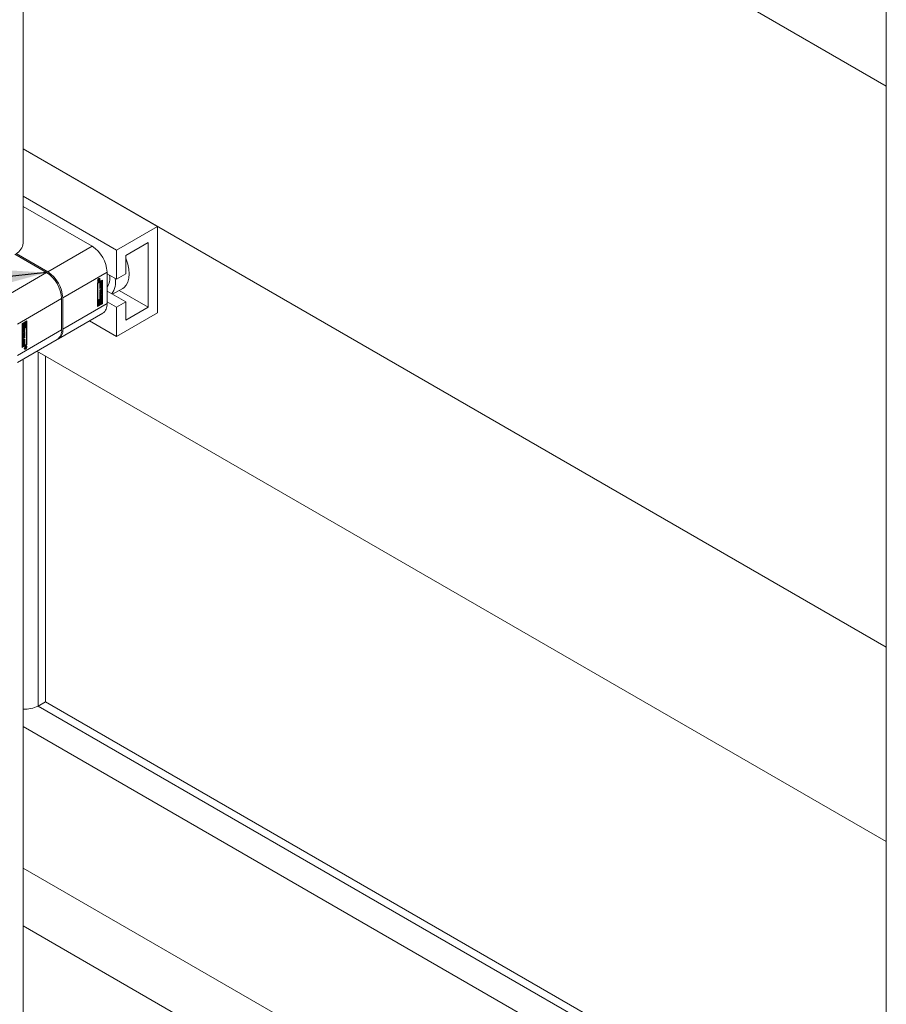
# Model space of a CAD drawing. Header units: millimetres. Extents: x 525 to 29324, y 175 to 20618.
# Tile 37 of 256: x 5302 to 6450, y 5037 to 6340. Entities that reach past the tile are written whole.
import ezdxf

# ---------------------------------------------------------------- set-up
doc = ezdxf.new("R2010")
doc.units = ezdxf.units.MM
doc.linetypes.add('SLD-Continua', pattern=[0])
doc.layers.add('COTAS', color=1, linetype='SLD-Continua')
doc.styles.get("Standard").update_dxf_attribs({"font": 'ARIALN.TTF'})
doc.dimstyles.new('SLDDIMSTYLE0', dxfattribs={"dimtxt": 0.18, "dimasz": 122.5, "dimexe": 0, "dimexo": 0.0625, "dimgap": 0, "dimtad": 0, "dimtih": 1, "dimtoh": 1, "dimdec": 0, "dimrnd": 1e-09, "dimzin": 0, "dimdsep": 46, "dimtxsty": 'Standard', "dimsah": 1, "dimcen": 0.09, "dimadec": 0, "dimazin": 0, "dimtfac": 122.5, "dimtdec": 0, "dimtofl": 0, "dimtmove": 0, "dimatfit": 3, "dimfxl": 1, "dimfrac": 2, "dimtolj": 1, "dimtzin": 0, "dimarcsym": 0})

msp = doc.modelspace()

# ---------------------------------------------------------------- linework, layer by layer
at = {"color": 7, "linetype": 'SLD-Continua', "lineweight": 18, "ltscale": 35}
for p, q in [((5307.2, 6044.6), (5307.2, 7371)), ((6450.2, 6252.4), (5336.5, 6895.2)), ((6450.2, 6252.4), (5336.5, 6895.2)), ((6450.2, 6252.4), (5336.5, 6895.2)), ((6450.2, 6252.4), (5336.5, 6895.2)), ((6450.2, 6252.4), (5336.5, 6895.2)), ((6450.2, 4052), (6450.2, 6711.3)), ((6450.2, 4052), (6450.2, 6711.3)), ((6450.2, 4052), (6450.2, 6711.3)), ((6450.2, 4052), (6450.2, 6711.3)), ((6450.2, 4052), (6450.2, 6711.3)), ((5485, 6066.7), (5307.2, 6169.4)), ((6450.2, 5509.7), (5307.2, 6169.4)), ((6450.2, 5509.7), (5307.2, 6169.4)), ((6450.2, 5509.7), (5307.2, 6169.4)), ((6450.2, 5509.7), (5307.2, 6169.4)), ((6450.2, 5509.7), (5307.2, 6169.4)), ((5430.5, 6035.3), (5307.2, 6106.5)), ((5485, 6066.7), (5430.5, 6035.3)), ((5485, 5952.4), (5485, 6066.7)), ((5430.5, 5996.7), (5430.5, 6035.3)), ((5442.9, 6028.2), (5472.6, 6045.3)), ((5472.6, 6045.3), (5472.6, 5959.6)), ((5442.9, 6003.9), (5442.9, 6028.2)), ((5430.5, 5996.7), (5418.2, 6003.9)), ((5430.5, 5996.7), (5442.9, 6003.9)), ((5472.6, 5959.6), (5434.2, 5981.8)), ((5442.9, 5966.7), (5418.2, 5981)), ((5430.5, 5959.6), (5418.2, 5966.7)), ((5442.9, 5966.7), (5430.5, 5959.6)), ((5430.5, 5921), (5430.5, 5959.6)), ((5442.9, 5942.4), (5442.9, 5966.7)), ((5472.6, 5959.6), (5442.9, 5942.4)), ((5485, 5952.4), (5430.5, 5921)), ((5430.5, 5921), (5394.8, 5941.6)), ((5307.2, 2614.7), (5307.2, 5891)), ((6450.2, 5252.4), (5325.4, 5901.6)), ((6450.2, 5252.4), (5325.4, 5901.6)), ((6450.2, 5252.4), (5325.4, 5901.6)), ((6450.2, 5252.4), (5325.4, 5901.6)), ((6450.2, 5252.4), (5325.4, 5901.6)), ((5326.8, 5431.9), (5326.8, 5900.8)), ((5326.8, 5431.9), (5326.8, 5900.8)), ((5326.8, 5431.9), (5326.8, 5900.8)), ((5326.8, 5431.9), (5326.8, 5900.8)), ((5326.8, 5431.9), (5326.8, 5900.8)), ((5336.5, 5437.5), (5336.5, 5895.2)), ((5336.5, 5437.5), (5336.5, 5895.2)), ((5336.5, 5437.5), (5336.5, 5895.2)), ((5336.5, 5437.5), (5336.5, 5895.2)), ((5336.5, 5437.5), (5336.5, 5895.2)), ((6450.2, 5252.4), (6450.2, 5509.7)), ((6450.2, 5252.4), (6450.2, 5509.7)), ((6450.2, 5252.4), (6450.2, 5509.7)), ((6450.2, 5252.4), (6450.2, 5509.7)), ((6450.2, 5252.4), (6450.2, 5509.7)), ((5336.5, 5437.5), (5326.8, 5431.9)), ((5336.5, 5437.5), (5326.8, 5431.9)), ((5336.5, 5437.5), (5326.8, 5431.9)), ((5336.5, 5437.5), (5326.8, 5431.9)), ((5336.5, 5437.5), (5326.8, 5431.9)), ((6450.2, 4794.7), (5336.5, 5437.5)), ((6450.2, 4794.7), (5336.5, 5437.5)), ((6450.2, 4794.7), (5336.5, 5437.5)), ((6450.2, 4794.7), (5336.5, 5437.5)), ((6450.2, 4794.7), (5336.5, 5437.5)), ((6450.2, 4783.5), (5326.8, 5431.9)), ((6450.2, 4783.5), (5326.8, 5431.9)), ((6450.2, 4783.5), (5326.8, 5431.9)), ((6450.2, 4783.5), (5326.8, 5431.9)), ((6450.2, 4783.5), (5326.8, 5431.9)), ((6450.2, 4745.1), (5307.2, 5404.8)), ((6450.2, 4745.1), (5307.2, 5404.8)), ((6450.2, 4745.1), (5307.2, 5404.8)), ((6450.2, 4745.1), (5307.2, 5404.8)), ((6450.2, 4745.1), (5307.2, 5404.8)), ((6450.2, 4557.8), (5307.2, 5217.5)), ((6450.2, 4557.8), (5307.2, 5217.5)), ((6450.2, 4557.8), (5307.2, 5217.5)), ((6450.2, 4557.8), (5307.2, 5217.5)), ((6450.2, 4557.8), (5307.2, 5217.5)), ((6450.2, 4481.2), (5307.2, 5140.9)), ((6450.2, 4481.2), (5307.2, 5140.9)), ((6450.2, 4481.2), (5307.2, 5140.9)), ((6450.2, 4481.2), (5307.2, 5140.9)), ((6450.2, 4481.2), (5307.2, 5140.9))]:
    msp.add_line(p, q, dxfattribs=at)
at = {"color": 7, "linetype": 'SLD-Continua', "lineweight": 18, "ltscale": 1225}
msp.add_arc((5309.9, 5463.9), 36.2, 265.706, 297.8119, dxfattribs=at)
msp.add_arc((5309.9, 5463.9), 36.2, 265.706, 297.8119, dxfattribs=at)
msp.add_arc((5309.9, 5463.9), 36.2, 265.706, 297.8119, dxfattribs=at)
msp.add_arc((5309.9, 5463.9), 36.2, 265.706, 297.8119, dxfattribs=at)
msp.add_arc((5309.9, 5463.9), 36.2, 265.706, 297.8119, dxfattribs=at)
at = {"layer": 'COTAS', "linetype": 'SLD-Continua', "lineweight": 18, "ltscale": 35}
for p, q in [((5307.2, 6093), (5398.4, 6040.3)), ((5398.4, 6040.3), (5339.7, 6006.5)), ((5338.2, 6005.6), (5296.1, 6029.9)), ((5297.6, 6030.8), (5339.7, 6006.5)), ((5279.6, 5971.8), (5338.2, 6005.6)), ((5418.2, 6006), (5359.5, 5972.2)), ((5405.5, 5992), (5412, 5995.7)), ((5410.9, 5995), (5405.6, 5991.9)), ((5405.7, 5994.8), (5405.9, 5994.5)), ((5405.9, 5994.5), (5406.4, 5994.2)), ((5411.4, 5994.7), (5406.1, 5991.6)), ((5408.2, 5995.7), (5406.4, 5994.7)), ((5406.4, 5995.6), (5406.7, 5995.4)), ((5406.4, 5994.7), (5406.4, 5995.4)), ((5406.4, 5995.4), (5406.7, 5995.2)), ((5406.6, 5995.3), (5406.4, 5995.3)), ((5406.5, 5995.8), (5406.8, 5995.7)), ((5406.5, 5995.7), (5406.7, 5995.5)), ((5406.5, 5995.6), (5406.7, 5995.5)), ((5406.6, 5996.1), (5406.9, 5995.9)), ((5406.7, 5996.2), (5407, 5996)), ((5406.7, 5996.1), (5407, 5996)), ((5406.7, 5995.2), (5407.3, 5995.6)), ((5406.7, 5995.5), (5406.7, 5995.4)), ((5406.7, 5995.5), (5406.7, 5995.5)), ((5406.7, 5995.4), (5406.7, 5995.2)), ((5407.2, 5996), (5406.8, 5996.2)), ((5407, 5997.4), (5407.3, 5997.3)), ((5407.2, 5996.4), (5407, 5996.1)), ((5407.1, 5996.4), (5407.5, 5996.2)), ((5407.7, 5997.6), (5407.3, 5997.7)), ((5407.3, 5995.6), (5407.3, 5995.7)), ((5407.3, 5995.7), (5407.4, 5995.6)), ((5408.2, 5996.6), (5407.4, 5995.6)), ((5407.4, 5995.6), (5408.2, 5996.1)), ((5407.5, 5996.2), (5408.2, 5997.1)), ((5408.2, 5997.3), (5407.7, 5997.6)), ((5407.9, 5995.9), (5408.2, 5995.7)), ((5408, 5996.8), (5408.2, 5996.6)), ((5408.2, 5997.1), (5408.2, 5996.6)), ((5408.2, 5996.1), (5408.2, 5995.7)), ((5410.9, 5995), (5411.4, 5994.7)), ((5411.4, 5971.9), (5411.4, 5994.7)), ((5411.5, 5964.6), (5411.5, 5995.5)), ((5412, 5995.7), (5412, 5964.3)), ((5418.2, 5964.6), (5418.2, 6006)), ((5405.5, 5960.5), (5405.5, 5992)), ((5405.6, 5991.9), (5405.6, 5969.2)), ((5406.1, 5991.6), (5405.6, 5991.9)), ((5406.1, 5991.6), (5406.1, 5968.9)), ((5406.8, 5994.2), (5407.3, 5993.9)), ((5408.5, 5992.5), (5409.1, 5992.9)), ((5408.5, 5989.3), (5408.5, 5992.5)), ((5410.5, 5991.1), (5408.5, 5989.9)), ((5411, 5990.8), (5408.5, 5989.3)), ((5408.5, 5989), (5409.1, 5989.4)), ((5408.5, 5985.8), (5408.5, 5989)), ((5410.5, 5987.5), (5408.5, 5986.4)), ((5411, 5987.3), (5408.5, 5985.8)), ((5408.5, 5985.4), (5410.3, 5986.5)), ((5409.7, 5985.8), (5408.5, 5985)), ((5410.2, 5985.5), (5408.5, 5984.5)), ((5408.5, 5984.5), (5408.5, 5985.4)), ((5408.5, 5982.5), (5410.2, 5983.5)), ((5408.5, 5980), (5411, 5983.1)), ((5409.8, 5982.9), (5408.5, 5982.1)), ((5410.3, 5982.6), (5408.5, 5981.6)), ((5408.5, 5981.6), (5408.5, 5982.5)), ((5408.6, 5992.6), (5408.6, 5990.9)), ((5408.6, 5990.9), (5409.1, 5990.6)), ((5408.6, 5989.1), (5408.6, 5987.4)), ((5408.6, 5987.4), (5409.1, 5987.1)), ((5409.1, 5992.9), (5409.1, 5990.6)), ((5409.1, 5990.6), (5409.5, 5990.9)), ((5409.1, 5989.4), (5409.1, 5987.1)), ((5409.1, 5987.1), (5409.5, 5987.3)), ((5409.5, 5993), (5410.2, 5993.4)), ((5409.5, 5990.9), (5409.5, 5993)), ((5409.5, 5989.5), (5410.2, 5989.9)), ((5409.5, 5987.3), (5409.5, 5989.5)), ((5409.7, 5993.1), (5409.7, 5991.5)), ((5409.7, 5991.5), (5410.2, 5991.2)), ((5409.7, 5989.6), (5409.7, 5988)), ((5409.7, 5988), (5410.2, 5987.7)), ((5409.7, 5985.8), (5410.2, 5985.5)), ((5409.8, 5982.9), (5410.3, 5982.6)), ((5410.4, 5985.5), (5409.9, 5985.8)), ((5410.5, 5982.3), (5410.1, 5981.8)), ((5410.1, 5981.8), (5410.1, 5979.9)), ((5410.1, 5981.8), (5410.6, 5981.5)), ((5410.2, 5993.4), (5410.2, 5991.2)), ((5410.2, 5991.2), (5411, 5991.7)), ((5410.2, 5989.9), (5410.2, 5987.7)), ((5410.2, 5987.7), (5411, 5988.2)), ((5410.5, 5991.4), (5410.5, 5991.1)), ((5410.5, 5991.1), (5411, 5990.8)), ((5410.5, 5987.9), (5410.5, 5987.5)), ((5410.5, 5987.5), (5411, 5987.3)), ((5410.5, 5984), (5410.5, 5985.3)), ((5410.5, 5982.5), (5410.5, 5982.3)), ((5410.5, 5982.3), (5411, 5982.1)), ((5410.6, 5986.3), (5410.6, 5984.3)), ((5410.6, 5986.3), (5411.1, 5986.1)), ((5410.6, 5984.3), (5411.1, 5984)), ((5411, 5982.1), (5410.6, 5981.5)), ((5410.6, 5981.5), (5410.6, 5979.6)), ((5411, 5991.7), (5411, 5990.8)), ((5411, 5988.2), (5411, 5987.3)), ((5411, 5983.1), (5411, 5982.1)), ((5411.1, 5986.1), (5411.1, 5984)), ((5425.5, 5976.8), (5438.9, 5984.5)), ((5299.4, 5937.5), (5358, 5971.3)), ((5358, 5929.9), (5358, 5971.3)), ((5359.5, 5972.2), (5359.5, 5930.7)), ((5405.6, 5969.2), (5406.1, 5968.9)), ((5406.2, 5968.8), (5405.6, 5968.5)), ((5405.6, 5968.5), (5405.6, 5961.9)), ((5405.6, 5968.5), (5406.1, 5968.2)), ((5406.1, 5968.9), (5411.4, 5971.9)), ((5406.7, 5968.5), (5406.1, 5968.2)), ((5406.2, 5968.8), (5406.7, 5968.5)), ((5406.7, 5962.7), (5406.7, 5968.5)), ((5407.9, 5969.8), (5407.3, 5969.5)), ((5407.3, 5969.5), (5407.3, 5967.8)), ((5407.3, 5969.5), (5407.8, 5969.2)), ((5408.4, 5969.5), (5407.8, 5969.2)), ((5407.8, 5969.2), (5407.8, 5967.5)), ((5407.9, 5969.8), (5408.4, 5969.5)), ((5408.4, 5967.4), (5408.4, 5969.5)), ((5409.5, 5981.2), (5408.5, 5979.9)), ((5408.5, 5978.6), (5408.5, 5980)), ((5408.5, 5979.9), (5409, 5979.7)), ((5410.5, 5978.8), (5408.5, 5978.9)), ((5411, 5978.5), (5408.5, 5978.6)), ((5408.5, 5978), (5409.1, 5978.3)), ((5408.5, 5974.4), (5408.5, 5978)), ((5408.6, 5975), (5408.5, 5975)), ((5409.1, 5974.8), (5408.5, 5974.4)), ((5408.5, 5971.5), (5408.5, 5973.3)), ((5410.9, 5971.5), (5408.5, 5970.2)), ((5408.5, 5970.2), (5408.5, 5968)), ((5408.5, 5970.2), (5409, 5969.9)), ((5408.6, 5978.1), (5408.6, 5977.3)), ((5410.5, 5977.5), (5408.6, 5976.4)), ((5408.6, 5977.3), (5409.1, 5977)), ((5408.6, 5976.4), (5408.6, 5975)), ((5408.6, 5976.4), (5409.1, 5976.1)), ((5408.6, 5975), (5409.1, 5974.8)), ((5408.6, 5973.8), (5408.6, 5972.3)), ((5408.6, 5973.8), (5409.1, 5973.5)), ((5408.6, 5972.3), (5409.1, 5972)), ((5408.7, 5974), (5409.2, 5973.8)), ((5408.7, 5973.9), (5409.1, 5973.6)), ((5408.7, 5972.2), (5409.2, 5971.9)), ((5408.7, 5972.1), (5409.2, 5971.8)), ((5408.7, 5972.1), (5409.2, 5971.8)), ((5408.8, 5974.2), (5408.8, 5974.2)), ((5408.8, 5974.2), (5408.8, 5974.2)), ((5408.8, 5974.2), (5409.3, 5973.9)), ((5408.8, 5974.2), (5409.2, 5973.9)), ((5408.8, 5971.3), (5409.3, 5971)), ((5410, 5980.9), (5409, 5979.7)), ((5409, 5979.7), (5410, 5979.6)), ((5411.4, 5971.2), (5409, 5969.9)), ((5409, 5969.9), (5409, 5967.8)), ((5409.1, 5978.3), (5409.1, 5977)), ((5409.1, 5977), (5411, 5978.2)), ((5411, 5977.2), (5409.1, 5976.1)), ((5409.1, 5976.1), (5409.1, 5974.8)), ((5409.1, 5973.5), (5409.1, 5972)), ((5409.3, 5974.7), (5409.3, 5973.9)), ((5409.5, 5981.2), (5410, 5980.9)), ((5409.5, 5972.2), (5409.5, 5973.9)), ((5409.6, 5974.4), (5409.6, 5974.4)), ((5409.6, 5974.4), (5409.6, 5972.7)), ((5409.6, 5974.4), (5410.1, 5974.1)), ((5409.6, 5972.7), (5410.1, 5972.4)), ((5409.7, 5974.7), (5410.2, 5974.4)), ((5409.7, 5974.6), (5410.1, 5974.3)), ((5409.7, 5969.5), (5410.8, 5970.2)), ((5409.7, 5968.6), (5409.7, 5969.5)), ((5409.9, 5968.5), (5409.7, 5968.6)), ((5410.3, 5974.5), (5409.8, 5974.8)), ((5410.4, 5974.5), (5409.9, 5974.8)), ((5409.9, 5974.8), (5410.3, 5974.5)), ((5410, 5979.6), (5410, 5980.9)), ((5410.1, 5979.9), (5410.6, 5979.6)), ((5410.1, 5974.1), (5410.1, 5972.4)), ((5410.3, 5972.3), (5410.3, 5972.4)), ((5410.3, 5971.6), (5410.3, 5972.3)), ((5410.3, 5971.7), (5410.3, 5971.6)), ((5410.3, 5969.9), (5410.3, 5968.1)), ((5410.4, 5972.8), (5410.4, 5974.3)), ((5410.5, 5979.6), (5410.5, 5978.8)), ((5410.5, 5978.8), (5411, 5978.5)), ((5410.5, 5977.9), (5410.5, 5977.5)), ((5410.5, 5977.5), (5411, 5977.2)), ((5410.6, 5979.6), (5411, 5979.6)), ((5410.6, 5975.1), (5410.6, 5973.3)), ((5410.6, 5975.1), (5411.1, 5974.8)), ((5410.6, 5973.3), (5411.1, 5973)), ((5410.8, 5970.2), (5410.8, 5964.3)), ((5410.9, 5971.5), (5411.4, 5971.2)), ((5411, 5979.6), (5411, 5978.5)), ((5411, 5978.2), (5411, 5977.2)), ((5411.1, 5974.8), (5411.1, 5973)), ((5411.4, 5964.7), (5411.4, 5971.2)), ((5418.2, 5964.6), (5359.5, 5930.7)), ((5411.5, 5964.6), (5405.5, 5961.1)), ((5412, 5964.3), (5405.5, 5960.5)), ((5405.6, 5961.9), (5406.1, 5961.6)), ((5406.1, 5968.2), (5406.1, 5961.6)), ((5406.1, 5961.6), (5408.4, 5963)), ((5407.3, 5963.6), (5406.7, 5963.2)), ((5407.8, 5963.3), (5406.7, 5962.7)), ((5407.1, 5964.7), (5407.6, 5964.4)), ((5407.3, 5967.8), (5407.8, 5967.5)), ((5407.3, 5964.5), (5407.3, 5963.6)), ((5407.3, 5963.6), (5407.8, 5963.3)), ((5407.9, 5965.4), (5407.8, 5965.3)), ((5407.8, 5964.3), (5407.8, 5963.3)), ((5407.9, 5965.4), (5408.4, 5965.1)), ((5408.4, 5963), (5408.4, 5965.1)), ((5408.5, 5968), (5409, 5967.8)), ((5408.5, 5965.7), (5408.5, 5963.6)), ((5408.5, 5965.7), (5409, 5965.4)), ((5408.5, 5963.6), (5409, 5963.3)), ((5409, 5965.4), (5409, 5963.3)), ((5409, 5963.3), (5409.7, 5963.7)), ((5409.7, 5963.7), (5409.7, 5965.3)), ((5410.3, 5966.5), (5410.3, 5964.6)), ((5410.3, 5964.6), (5410.8, 5964.3)), ((5410.8, 5964.3), (5411.4, 5964.7)), ((5412, 5964.3), (5411.5, 5964.6)), ((5353.7, 5917.9), (5412.4, 5951.8)), ((5299.4, 5896), (5358, 5929.9)), ((5305.6, 5937.7), (5312.1, 5941.5)), ((5305.6, 5906.3), (5305.6, 5937.7)), ((5306.3, 5938), (5305.7, 5937.7)), ((5305.7, 5937.7), (5305.7, 5931.1)), ((5305.7, 5937.7), (5306.2, 5937.4)), ((5311, 5933.4), (5305.7, 5930.4)), ((5305.7, 5931.1), (5306.2, 5930.8)), ((5305.7, 5930.4), (5305.7, 5907.7)), ((5306.2, 5930.1), (5305.7, 5930.4)), ((5306.8, 5937.7), (5306.2, 5937.4)), ((5306.2, 5937.4), (5306.2, 5930.8)), ((5311.4, 5933.2), (5306.2, 5930.1)), ((5306.2, 5930.8), (5308.5, 5932.2)), ((5306.2, 5930.1), (5306.2, 5907.4)), ((5306.3, 5938), (5306.8, 5937.7)), ((5306.6, 5929.7), (5307.1, 5929.4)), ((5306.6, 5929.6), (5306.6, 5928)), ((5306.6, 5929.6), (5307.1, 5929.3)), ((5306.7, 5929.9), (5307.2, 5929.6)), ((5306.7, 5929.8), (5307.2, 5929.6)), ((5306.8, 5931.9), (5306.8, 5937.7)), ((5307.4, 5932.8), (5306.8, 5932.5)), ((5307.9, 5932.5), (5306.8, 5931.9)), ((5306.8, 5930), (5307.3, 5929.7)), ((5306.8, 5930), (5307.3, 5929.7)), ((5307.1, 5933.9), (5307.6, 5933.6)), ((5307.3, 5930.4), (5307.3, 5929.7)), ((5307.3, 5929.7), (5307.3, 5929.7)), ((5308, 5939), (5307.4, 5938.7)), ((5307.4, 5938.7), (5307.4, 5937)), ((5307.4, 5938.7), (5307.9, 5938.4)), ((5307.4, 5937), (5307.9, 5936.7)), ((5307.4, 5933.7), (5307.4, 5932.8)), ((5307.4, 5932.8), (5307.9, 5932.5)), ((5307.4, 5927.9), (5307.5, 5929.6)), ((5307.6, 5930.2), (5308.1, 5929.9)), ((5307.6, 5930.1), (5307.6, 5928.4)), ((5307.6, 5930.1), (5308.1, 5929.8)), ((5307.7, 5930.4), (5308.2, 5930.2)), ((5307.7, 5930.3), (5308.1, 5930.1)), ((5308.3, 5930.3), (5307.8, 5930.6)), ((5307.8, 5930.5), (5308.3, 5930.3)), ((5307.8, 5930.5), (5308.3, 5930.3)), ((5308.5, 5938.7), (5307.9, 5938.4)), ((5307.9, 5938.4), (5307.9, 5936.7)), ((5308, 5934.6), (5307.9, 5934.6)), ((5307.9, 5933.5), (5307.9, 5932.5)), ((5308, 5939), (5308.5, 5938.7)), ((5308, 5934.6), (5308.5, 5934.3)), ((5308.1, 5929.8), (5308, 5928.2)), ((5308.4, 5928.5), (5308.4, 5930)), ((5308.5, 5936.6), (5308.5, 5938.7)), ((5308.5, 5932.2), (5308.5, 5934.3)), ((5311, 5940.7), (5308.6, 5939.4)), ((5308.6, 5939.4), (5308.6, 5937.3)), ((5308.6, 5939.4), (5309.1, 5939.1)), ((5308.6, 5937.3), (5309.1, 5937)), ((5308.6, 5934.9), (5308.6, 5932.8)), ((5308.6, 5934.9), (5309.1, 5934.6)), ((5308.6, 5932.8), (5309.1, 5932.5)), ((5308.6, 5930.8), (5308.6, 5929.1)), ((5308.6, 5930.8), (5309.1, 5930.5)), ((5311.4, 5940.4), (5309.1, 5939.1)), ((5309.1, 5939.1), (5309.1, 5937)), ((5309.1, 5934.6), (5309.1, 5932.5)), ((5309.1, 5932.5), (5309.7, 5932.9)), ((5309.1, 5930.5), (5309.1, 5928.8)), ((5309.7, 5938.7), (5310.8, 5939.4)), ((5309.7, 5937.8), (5309.7, 5938.7)), ((5310, 5937.7), (5309.7, 5937.8)), ((5309.7, 5932.9), (5309.7, 5934.5)), ((5310.3, 5939.1), (5310.3, 5937.3)), ((5310.3, 5935.7), (5310.3, 5933.8)), ((5310.3, 5933.8), (5310.8, 5933.5)), ((5310.8, 5939.4), (5310.8, 5933.5)), ((5310.8, 5933.5), (5311.4, 5933.9)), ((5311, 5940.7), (5311.4, 5940.4)), ((5311, 5933.4), (5311.4, 5933.2)), ((5311.4, 5933.9), (5311.4, 5940.4)), ((5311.4, 5910.4), (5311.4, 5933.2)), ((5311.6, 5910.3), (5311.6, 5941.2)), ((5312.1, 5941.5), (5312.1, 5910.1)), ((5299.4, 5886.5), (5352.2, 5917)), ((5306.4, 5927.2), (5306.4, 5929)), ((5306.4, 5916), (5306.4, 5918)), ((5306.5, 5924.9), (5308.5, 5926)), ((5308, 5925.3), (5306.5, 5924.5)), ((5308.5, 5925), (5306.5, 5923.9)), ((5306.5, 5923.9), (5306.5, 5924.9)), ((5306.5, 5923.5), (5309.1, 5923.4)), ((5306.5, 5922.5), (5306.5, 5923.5)), ((5306.5, 5922.7), (5307, 5922.4)), ((5307, 5922.4), (5306.5, 5922.5)), ((5308.6, 5922.3), (5306.5, 5919.8)), ((5309.1, 5922), (5306.5, 5919)), ((5306.5, 5920), (5307, 5920.5)), ((5306.5, 5919), (5306.5, 5920)), ((5306.5, 5914.8), (5309.1, 5916.3)), ((5306.6, 5928), (5307.1, 5927.8)), ((5306.6, 5927.9), (5307.1, 5927.6)), ((5306.6, 5918.3), (5306.6, 5917)), ((5306.6, 5918.3), (5307.1, 5918.1)), ((5306.6, 5917), (5307.1, 5916.7)), ((5306.7, 5927.8), (5307.2, 5927.5)), ((5307.2, 5926.8), (5306.7, 5927.1)), ((5308.6, 5916.9), (5306.7, 5915.8)), ((5306.7, 5916.8), (5307.1, 5916.5)), ((5308.6, 5919.8), (5306.8, 5918.8)), ((5306.8, 5918.8), (5307.3, 5918.5)), ((5307, 5922.7), (5307, 5921.4)), ((5308, 5922.7), (5307, 5922.7)), ((5307, 5922.7), (5307.5, 5922.4)), ((5307, 5920.5), (5307, 5922.4)), ((5307, 5921.4), (5307.5, 5921.2)), ((5307.1, 5929.3), (5307.1, 5927.8)), ((5307.1, 5918.1), (5307.1, 5916.7)), ((5307.2, 5919.4), (5309.1, 5920.5)), ((5309.1, 5916.6), (5307.2, 5915.5)), ((5309.1, 5919.5), (5307.3, 5918.5)), ((5307.3, 5916.6), (5309.1, 5917.6)), ((5307.5, 5922.4), (5307.5, 5921.2)), ((5307.5, 5921.2), (5308.5, 5922.4)), ((5308.5, 5922.4), (5307.5, 5922.4)), ((5307.6, 5928.4), (5308, 5928.2)), ((5308, 5925.3), (5308.5, 5925)), ((5308, 5922.7), (5308.5, 5922.4)), ((5308.2, 5927.4), (5308.2, 5928.1)), ((5308.3, 5927.4), (5308.2, 5927.4)), ((5308.5, 5927.3), (5309.1, 5927.6)), ((5308.5, 5926), (5308.5, 5927.3)), ((5308.5, 5923.7), (5308.5, 5925)), ((5308.6, 5924.3), (5308.5, 5924.3)), ((5309.1, 5924.1), (5308.5, 5923.7)), ((5308.6, 5929.1), (5309.1, 5928.8)), ((5308.6, 5927.4), (5308.6, 5924.3)), ((5308.6, 5924.3), (5309.1, 5924.1)), ((5308.6, 5923.4), (5308.6, 5922.3)), ((5308.6, 5922.3), (5309.1, 5922)), ((5308.6, 5920.2), (5308.6, 5919.8)), ((5308.6, 5919.8), (5309.1, 5919.5)), ((5308.6, 5917.3), (5308.6, 5916.9)), ((5308.6, 5916.9), (5309.1, 5916.6)), ((5309.1, 5927.6), (5309.1, 5924.1)), ((5309.1, 5923.4), (5309.1, 5922)), ((5309.1, 5920.5), (5309.1, 5919.5)), ((5309.1, 5917.6), (5309.1, 5916.6)), ((5309.1, 5916.3), (5309.1, 5913)), ((5305.6, 5906.9), (5311.6, 5910.3)), ((5312.1, 5910.1), (5305.6, 5906.3)), ((5305.7, 5907.7), (5306.2, 5907.4)), ((5306.2, 5907.4), (5311.4, 5910.4)), ((5306.5, 5913.8), (5306.5, 5914.8)), ((5306.9, 5914.6), (5306.5, 5914.4)), ((5307.4, 5914.3), (5306.5, 5913.8)), ((5306.5, 5911.3), (5309.1, 5912.7)), ((5306.5, 5910.3), (5306.5, 5911.3)), ((5306.9, 5911.1), (5306.5, 5910.9)), ((5307.4, 5910.8), (5306.5, 5910.3)), ((5306.7, 5915.8), (5307.2, 5915.5)), ((5306.9, 5914.6), (5307.4, 5914.3)), ((5306.9, 5911.1), (5307.4, 5910.8)), ((5307.4, 5912.2), (5307.4, 5914.3)), ((5307.5, 5912.8), (5307.4, 5912.7)), ((5308, 5912.5), (5307.4, 5912.2)), ((5307.4, 5908.7), (5307.4, 5910.8)), ((5307.5, 5909.3), (5307.4, 5909.2)), ((5308, 5909), (5307.4, 5908.7)), ((5308, 5915.2), (5307.5, 5915)), ((5307.5, 5915), (5307.5, 5912.8)), ((5307.5, 5915), (5308, 5914.7)), ((5307.5, 5912.8), (5308, 5912.5)), ((5308, 5911.7), (5307.5, 5911.5)), ((5307.5, 5911.5), (5307.5, 5909.3)), ((5307.5, 5911.5), (5308, 5911.2)), ((5307.5, 5909.3), (5308, 5909)), ((5308, 5915.2), (5308.5, 5914.9)), ((5308.5, 5914.9), (5308, 5914.7)), ((5308, 5914.7), (5308, 5912.5)), ((5308, 5911.7), (5308.5, 5911.4)), ((5308.5, 5911.4), (5308, 5911.2)), ((5308, 5911.2), (5308, 5909)), ((5308.5, 5912.7), (5308.5, 5914.9)), ((5308.6, 5913.3), (5308.5, 5913.2)), ((5309.1, 5913), (5308.5, 5912.7)), ((5308.5, 5909.2), (5308.5, 5911.4)), ((5308.6, 5909.8), (5308.5, 5909.7)), ((5309.1, 5909.5), (5308.5, 5909.2)), ((5308.6, 5916), (5308.6, 5913.3)), ((5308.6, 5913.3), (5309.1, 5913)), ((5308.6, 5912.5), (5308.6, 5909.8)), ((5308.6, 5909.8), (5309.1, 5909.5)), ((5308.6, 5905.3), (5308.9, 5905)), ((5308.9, 5905), (5309.4, 5904.7)), ((5309.1, 5912.7), (5309.1, 5909.5)), ((5309.3, 5906.3), (5311.1, 5907.4)), ((5310.2, 5906.4), (5309.3, 5905.9)), ((5309.3, 5905.4), (5310.2, 5906.4)), ((5309.3, 5905.9), (5309.3, 5906.3)), ((5310, 5905.8), (5309.3, 5904.9)), ((5309.3, 5904.9), (5309.3, 5905.4)), ((5309.8, 5906.6), (5310.2, 5906.4)), ((5309.8, 5906), (5310, 5905.8)), ((5310.3, 5904.4), (5309.8, 5904.6)), ((5310.3, 5907.7), (5309.9, 5907.9)), ((5309.9, 5906.7), (5310.3, 5906.5)), ((5310, 5906.2), (5310.4, 5906)), ((5310, 5906.2), (5310.3, 5906)), ((5310.5, 5905.7), (5310, 5905.9)), ((5310.6, 5905.7), (5310.1, 5906)), ((5310.1, 5905.9), (5310.6, 5905.7)), ((5310.1, 5905.7), (5310.3, 5905.6)), ((5310.2, 5906.4), (5310.3, 5906.4)), ((5310.7, 5908.1), (5310.3, 5908.2)), ((5310.8, 5906.8), (5310.3, 5906.5)), ((5310.3, 5906.5), (5310.3, 5906.4)), ((5310.5, 5907), (5310.8, 5906.8)), ((5310.6, 5907.1), (5310.6, 5907)), ((5310.6, 5907), (5311.1, 5906.7)), ((5311.2, 5907.8), (5310.7, 5908.1)), ((5310.7, 5906.2), (5310.9, 5906)), ((5310.8, 5906.6), (5310.8, 5906.8)), ((5310.8, 5906.6), (5310.8, 5906.6)), ((5310.8, 5906.5), (5310.8, 5906.6)), ((5310.8, 5906.5), (5311.1, 5906.4)), ((5311.1, 5907.4), (5311.1, 5906.7)), ((5312.1, 5910.1), (5311.6, 5910.3))]:
    msp.add_line(p, q, dxfattribs=at)
at = {"layer": 'COTAS', "linetype": 'SLD-Continua', "lineweight": 18, "ltscale": 35, "flags": 128}
for points in [[(5442.9, 6025), (5443.6, 6023.2), (5445.8, 6016.5), (5447.2, 6009.9), (5447.6, 6003.7), (5447.2, 5998), (5445.8, 5993), (5443.6, 5988.9), (5440.7, 5985.7), (5438.9, 5984.5)], [(5407.3, 5993.9), (5406.7, 5993.7), (5406.1, 5993.8), (5405.8, 5994.2), (5405.7, 5994.8), (5405.8, 5995.6), (5406.1, 5996.5), (5406.7, 5997.2), (5407.3, 5997.7)], [(5407.3, 5997.3), (5406.8, 5996.9), (5406.4, 5996.3), (5406.1, 5995.7), (5406, 5995.1), (5406.1, 5994.5), (5406.4, 5994.2), (5406.8, 5994.2), (5407.3, 5994.3)], [(5407.3, 5997.7), (5407.9, 5997.9), (5408.5, 5997.8), (5408.8, 5997.4), (5408.9, 5996.7), (5408.8, 5995.9), (5408.5, 5995.1), (5407.9, 5994.4), (5407.3, 5993.9)], [(5407.3, 5994.3), (5407.8, 5994.7), (5408.2, 5995.3), (5408.5, 5995.9), (5408.6, 5996.5), (5408.5, 5997), (5408.2, 5997.3), (5407.8, 5997.4), (5407.3, 5997.3)], [(5408.2, 5997.9), (5408.3, 5997.7), (5408.4, 5997.1)], [(5406.7, 5994.1), (5406.2, 5994), (5405.9, 5994)], [(5410.6, 5986.3), (5410.6, 5986.5), (5410.6, 5986.6)], [(5408.5, 5971.2), (5408.6, 5971.2), (5408.8, 5971.3)], [(5408.7, 5972.1), (5408.7, 5972.1), (5408.7, 5972.1)], [(5409.3, 5971.8), (5409.3, 5971.8), (5409.3, 5971.8), (5409.3, 5971.8), (5409.3, 5971.8), (5409.3, 5971.8), (5409.3, 5971.8), (5409.3, 5971.8), (5409.3, 5971.8)], [(5409.7, 5965.3), (5410, 5965.8), (5410.2, 5966.4), (5410.4, 5966.9), (5410.4, 5967.4), (5410.4, 5967.8), (5410.2, 5968.2), (5410, 5968.4), (5409.7, 5968.6)], [(5409.9, 5974.8), (5409.9, 5974.8), (5409.9, 5974.8)], [(5410.6, 5975.1), (5410.6, 5975.3), (5410.6, 5975.4)], [(5407.8, 5967.5), (5407.5, 5967), (5407.3, 5966.5), (5407.1, 5966), (5407.1, 5965.5), (5407.1, 5965), (5407.3, 5964.7), (5407.5, 5964.4), (5407.8, 5964.3)], [(5408.4, 5965.1), (5408.1, 5965.1), (5407.9, 5965.2), (5407.7, 5965.5), (5407.7, 5965.8), (5407.7, 5966.2), (5407.9, 5966.7), (5408.1, 5967.1), (5408.4, 5967.4)], [(5409, 5967.8), (5409.3, 5967.8), (5409.6, 5967.6), (5409.7, 5967.4), (5409.8, 5967), (5409.7, 5966.6), (5409.6, 5966.2), (5409.3, 5965.8), (5409, 5965.4)], [(5306.6, 5929.7), (5306.6, 5929.7), (5306.6, 5929.7)], [(5307.9, 5936.7), (5307.6, 5936.2), (5307.3, 5935.7), (5307.2, 5935.2), (5307.1, 5934.7), (5307.2, 5934.2), (5307.3, 5933.9), (5307.6, 5933.6), (5307.9, 5933.5)], [(5308.5, 5934.3), (5308.2, 5934.3), (5308, 5934.4), (5307.8, 5934.7), (5307.8, 5935), (5307.8, 5935.4), (5308, 5935.9), (5308.2, 5936.3), (5308.5, 5936.6)], [(5308.6, 5930.8), (5308.6, 5931), (5308.5, 5931.1)], [(5309.1, 5937), (5309.4, 5937), (5309.7, 5936.8), (5309.8, 5936.6), (5309.9, 5936.2), (5309.8, 5935.8), (5309.7, 5935.4), (5309.4, 5935), (5309.1, 5934.6)], [(5309.7, 5934.5), (5310, 5935), (5310.3, 5935.6), (5310.4, 5936.1), (5310.5, 5936.6), (5310.4, 5937), (5310.3, 5937.4), (5310, 5937.6), (5309.7, 5937.8)], [(5306.5, 5927), (5306.6, 5927), (5306.7, 5927.1)], [(5306.6, 5917), (5306.6, 5916.9), (5306.6, 5916.9), (5306.6, 5916.8), (5306.7, 5916.8), (5306.7, 5916.8)], [(5306.5, 5915.7), (5306.6, 5915.8), (5306.7, 5915.8)], [(5310.3, 5904.4), (5309.6, 5904.1), (5309.1, 5904.3), (5308.7, 5904.7), (5308.6, 5905.3), (5308.7, 5906.1), (5309.1, 5906.9), (5309.6, 5907.6), (5310.3, 5908.2)], [(5309.7, 5904.6), (5309.1, 5904.4), (5308.9, 5904.4)], [(5310.3, 5907.7), (5309.8, 5907.3), (5309.4, 5906.8), (5309.1, 5906.1), (5309, 5905.5), (5309.1, 5905), (5309.4, 5904.7), (5309.8, 5904.6), (5310.3, 5904.8)], [(5310.3, 5908.2), (5310.9, 5908.4), (5311.4, 5908.3), (5311.8, 5907.9), (5311.9, 5907.2), (5311.8, 5906.4), (5311.4, 5905.6), (5310.9, 5904.9), (5310.3, 5904.4)], [(5310.3, 5904.8), (5310.7, 5905.2), (5311.2, 5905.7), (5311.4, 5906.4), (5311.5, 5907), (5311.4, 5907.5), (5311.2, 5907.8), (5310.7, 5907.9), (5310.3, 5907.7)], [(5310.6, 5906.9), (5310.6, 5906.9), (5310.6, 5907)], [(5311.1, 5908.4), (5311.3, 5908.1), (5311.4, 5907.6)]]:
    msp.add_lwpolyline(points, dxfattribs=at)
at = {"layer": 'COTAS', "linetype": 'SLD-Continua', "lineweight": 18, "ltscale": 1225}
for centre, radius, start, end in [((5290.1, 6046.1), 17.1, 296.1196, 354.8693), ((5375.2, 6004.1), 43, 2.603, 57.397), ((5315, 5969.4), 43, 2.603, 57.397), ((5316.5, 5970.2), 43, 2.603, 57.397), ((5407.9, 5995.3), 1.47, 167.2698, 178.8981), ((5407.7, 5995.4), 1.22, 148.1162, 166.6581), ((5407.5, 5995.5), 1.02, 121.7881, 149.8586), ((5407.6, 5995.4), 0.896, 162.022, 175.7519), ((5407.2, 5995.6), 0.471, 130.7618, 161.1594), ((5407.3, 5995.4), 0.631, 120.2613, 130.3903), ((5407.3, 5996), 0.463, 88.1404, 122.439), ((5407, 5996.4), 0.0429, 113.7572, 124.6378), ((5407.3, 5995.8), 0.642, 116.0997, 119.9806), ((5407.2, 5995.6), 0.416, 115.8982, 120.459), ((5407.1, 5995.9), 0.164, 54.1955, 124.923), ((5406.8, 5995.7), 0.496, 355.5503, 34.5358), ((5407.2, 5996.2), 0.283, 4.8799, 83.4704), ((5400.6, 5997.7), 21.2, 326.0671, 11.9012), ((5402, 5993), 27.5, 325.2752, 9.6971), ((5409.8, 5985.6), 0.181, 65.7815, 125.5077), ((5408.9, 5984.4), 1.72, 302.6013, 357.3887), ((5410.3, 5985.4), 0.157, 350.7566, 129.2475), ((5409.9, 5984), 0.551, 302.5895, 357.4064), ((5410.6, 5986.1), 0.489, 350.7561, 129.2127), ((5409.4, 5984.1), 1.72, 302.6024, 357.4061), ((5410.2, 5973.2), 1.75, 122.6122, 177.3859), ((5409, 5971.4), 0.497, 170.7944, 309.1926), ((5409.4, 5973.8), 0.788, 170.6474, 179.4303), ((5409.1, 5972.3), 0.485, 179.7158, 194.8815), ((5409.3, 5973.8), 0.674, 162.9418, 170.9548), ((5408.8, 5972.2), 0.175, 192.0429, 227.668), ((5408, 5972.6), 1.57, 301.5799, 325.7365), ((5409.8, 5973.5), 0.617, 159.4227, 171.4753), ((5409.8, 5973.5), 0.688, 170.0119, 180.0658), ((5409.6, 5972), 0.455, 179.0526, 195.1975), ((5409.6, 5973.6), 0.439, 143.4401, 161.5742), ((5409.4, 5973.8), 0.205, 120.9721, 144.8447), ((5409.3, 5971.9), 0.178, 192.4472, 227.6494), ((5409.2, 5971.8), 0.0713, 232.0326, 307.4191), ((5409.8, 5973.7), 1.08, 117.3928, 119.869), ((5408.3, 5972.5), 1.75, 302.5943, 357.5299), ((5409.2, 5972), 0.222, 301.8588, 329.8749), ((5408.7, 5972.2), 0.785, 341.7424, 351.2946), ((5408.9, 5972.1), 0.522, 327.467, 342.1308), ((5411.3, 5973.8), 1.75, 122.6231, 176.5816), ((5408.1, 5972.7), 1.49, 337.8583, 359.0253), ((5408.6, 5972.2), 0.826, 352.1861, 358.8641), ((5409.8, 5974.7), 0.119, 76.1419, 84.4805), ((5410.8, 5974.1), 0.68, 151.0459, 163.19), ((5410.9, 5974.1), 0.822, 163.1154, 176.3875), ((5410.4, 5974.3), 0.231, 122.197, 152.5633), ((5410.6, 5974.9), 0.497, 350.7376, 129.2014), ((5410.3, 5974.4), 0.0866, 76.7477, 123.7692), ((5410.3, 5974.4), 0.124, 18.5447, 68.0235), ((5409.4, 5973.1), 1.75, 302.5951, 357.4213), ((5410, 5972.7), 0.419, 321.637, 336.1253), ((5410.2, 5972.5), 0.195, 302.0442, 320.7533), ((5409.3, 5973.5), 2.11, 298.3553, 299.4707), ((5410, 5974.3), 0.443, 358.9867, 20.4847), ((5409, 5973.4), 1.62, 331.8391, 358.1143), ((5409.7, 5972.8), 0.764, 349.0996, 359.6485), ((5409.7, 5972.8), 0.706, 336.3401, 348.8123), ((5410.5, 5965.4), 3.98, 143.1486, 162.3771), ((5407.5, 5965.4), 0.884, 205.0614, 239.0881), ((5407.4, 5967.2), 1.88, 307.7545, 17.5785), ((5404.5, 5963), 13.7, 304.7704, 6.5362), ((5308.2, 5928.9), 1.75, 122.5817, 177.4347), ((5307.4, 5929.5), 0.786, 169.0789, 179.3306), ((5310.6, 5934.6), 3.95, 143.103, 162.43), ((5307.6, 5934.6), 0.88, 205.0248, 239.149), ((5307.8, 5929.3), 0.705, 156.349, 168.85), ((5307.9, 5929.3), 0.76, 169.0754, 179.6728), ((5307.9, 5929.3), 1.23, 117.9605, 119.8655), ((5307.4, 5929.5), 0.202, 122.6519, 140.6466), ((5307.5, 5929.4), 0.406, 141.3442, 156.3011), ((5309.2, 5929.5), 1.75, 122.5972, 177.5343), ((5308.3, 5930.1), 0.674, 176.2762, 178.7084), ((5307.8, 5930.5), 0.0617, 61.8437, 90.0838), ((5308.6, 5929.9), 0.55, 147.9791, 161.8675), ((5308.9, 5929.8), 0.796, 161.8227, 171.2569), ((5308.9, 5929.8), 0.818, 172.15, 178.9002), ((5308.4, 5930.1), 0.229, 122.1299, 149.2847), ((5308.6, 5930.6), 0.497, 350.7918, 129.1729), ((5308.3, 5930.2), 0.0714, 52.2353, 127.4906), ((5308.2, 5930.1), 0.179, 12.4565, 47.5289), ((5308.3, 5930.2), 0.0142, 110.3814, 127.7278), ((5308, 5930), 0.455, 359.0526, 15.1975), ((5307.5, 5936.4), 1.89, 307.8345, 17.4985), ((5344.4, 5928.3), 13.7, 304.7704, 6.5362), ((5346.5, 5929), 13.2, 299.4819, 7.6965), ((5306.9, 5927.2), 0.497, 170.7494, 309.1896), ((5308.2, 5918), 1.72, 122.6024, 177.4061), ((5307.1, 5928), 0.458, 179.4714, 200.285), ((5306.8, 5927.9), 0.124, 198.2383, 238.9947), ((5307.1, 5918.3), 0.551, 122.5862, 177.4098), ((5305.9, 5928.4), 1.58, 301.6869, 325.4605), ((5307.5, 5927.7), 0.441, 178.9419, 200.5296), ((5307.3, 5927.6), 0.124, 198.4937, 247.9163), ((5307.6, 5918), 0.55, 122.5316, 177.4643), ((5307.2, 5916.7), 0.157, 170.7183, 309.2152), ((5306.3, 5928.3), 1.75, 302.631, 356.5812), ((5307.2, 5927.6), 0.0866, 256.7477, 303.7692), ((5307.1, 5927.7), 0.237, 302.6263, 332.1339), ((5306, 5928.5), 1.53, 337.9494, 357.6762), ((5306.6, 5928), 0.845, 343.2947, 356.2081), ((5306.7, 5928), 0.69, 331.1334, 343.1025), ((5308.1, 5928.3), 0.205, 301.03, 324.9928), ((5307.9, 5928), 0.696, 296.7141, 300.5478), ((5307.3, 5928.9), 1.75, 302.6037, 357.387), ((5308, 5928.4), 0.436, 323.379, 341.6354), ((5307, 5929.1), 1.62, 330.3324, 358.1388), ((5307.7, 5928.5), 0.69, 350.0234, 0.0543), ((5307.8, 5928.5), 0.615, 339.3932, 351.4584), ((5306.9, 5915.9), 0.489, 170.7457, 309.2005), ((5309.7, 5906.5), 0.6, 289.1263, 300.3672), ((5310, 5906), 0.0269, 291.675, 309.2561), ((5310.3, 5905.9), 0.283, 184.9082, 263.4421), ((5309.7, 5906.7), 0.813, 300.3131, 314.9508), ((5309.8, 5906.5), 0.642, 296.0997, 299.9806), ((5310.7, 5906.3), 0.496, 175.5503, 214.5358), ((5310.4, 5906.2), 0.165, 234.3583, 304.7603), ((5310.3, 5906), 0.464, 268.1964, 302.383), ((5310.3, 5906.4), 0.416, 295.8982, 300.459), ((5310.5, 5905.7), 0.0799, 297.5148, 303.4163), ((5310.3, 5906.5), 0.469, 310.722, 341.1991), ((5310.3, 5906.6), 0.608, 300.1428, 310.6835), ((5310.1, 5906.5), 1.02, 301.8306, 329.8499), ((5310.3, 5906.2), 0.608, 295.7503, 299.8437), ((5309.9, 5906.6), 0.895, 342.0077, 355.7662), ((5309.9, 5906.7), 1.22, 328.0597, 346.7146), ((5309.7, 5906.7), 1.47, 347.2523, 358.9059)]:
    msp.add_arc(centre, radius, start, end, dxfattribs=at)

# ---------------------------------------------------------------- leaders
at = {"layer": 'COTAS', "ltscale": 35}
msp.add_leader([(5338.2, 6005.6), (2589.3, 5715.8)], dimstyle='SLDDIMSTYLE0', dxfattribs=at)

doc.saveas('drawing.dxf')
